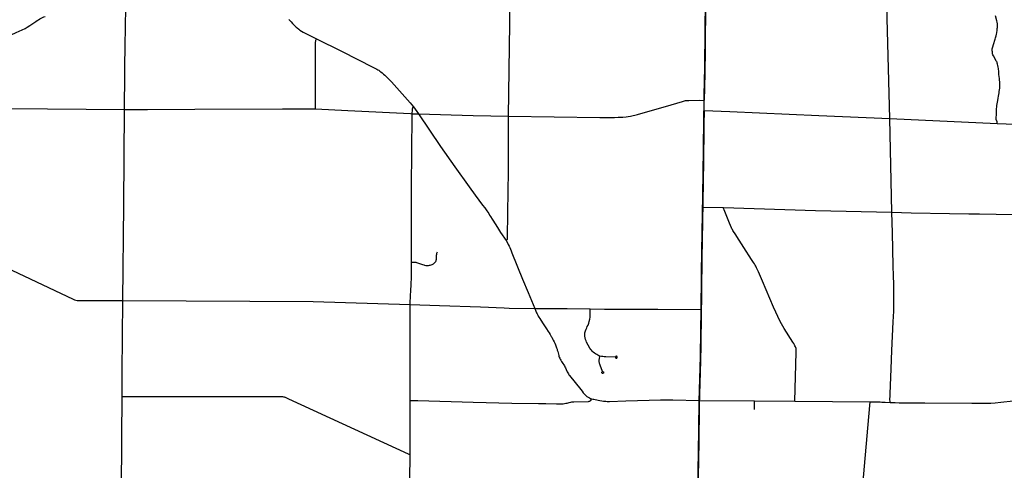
# Model space of a CAD drawing. Extents: x 1410746 to 1533160, y 578873 to 704954.
# Tile 101 of 227: x 1425255 to 1452366, y 657890 to 670294. Entities that reach past the tile are written whole.
import ezdxf

# ---------------------------------------------------------------- set-up
doc = ezdxf.new("R2010")
doc.units = 0
doc.header["$MEASUREMENT"] = 0
doc.layers.add('MC_STREETS', color=254, linetype='CONTINUOUS')

msp = doc.modelspace()

# ---------------------------------------------------------------- linework, layer by layer
at = {"layer": 'MC_STREETS'}
for p, q in [((1428163.955, 669885.175425), (1428176.465525, 670846.209675)), ((1428144.705375, 667818.951625), (1428163.753875, 669780.937475)), ((1428163.753875, 669780.937475), (1428163.955, 669885.175425)), ((1444098.004, 667792.05035), (1444102.112925, 668074.59385)), ((1436097.2169, 667894.198925), (1436237.098375, 667699.5202)), ((1436064.40185, 667705.4344), (1436237.098375, 667699.5202)), ((1449269.495475, 664994.118375), (1449214.5366, 667572.8945)), ((1449214.5366, 667572.8945), (1452172.85775, 667439.999475)), ((1444061.349, 665137.5627), (1444635.8964, 665122.19445)), ((1436005.944225, 658333.03825), (1436007.43415, 659812.3361)), ((1443966.7738, 659816.32755), (1445491.641575, 659803.670225)), ((1445490.988525, 659566.492375), (1445491.641575, 659803.670225)), ((1445491.641575, 659803.670225), (1446597.6904, 659793.908325)), ((1446597.6904, 659793.908325), (1448675.3313, 659774.936225))]:
    msp.add_line(p, q, dxfattribs=at)
at = {"layer": 'MC_STREETS', "const_width": 49.5}
for points in [[(1444102.112925, 668074.59385), (1444104.699425, 668252.44685), (1444116.763175, 668753.949275), (1444121.676225, 669016.697875), (1444128.58565, 669667.45005), (1444132.664425, 670175.938225), (1444135.39525, 670363.619375), (1444158.35625, 671737.49625), (1444163.994875, 672120.6853), (1444173.500025, 672704.944)], [(1444061.349, 665137.5627), (1444077.3464, 666128.3861), (1444098.004, 667792.05035)], [(1444020.75, 662318.9399), (1444036.4121, 663747.620825), (1444061.349, 665137.5627)], [(1443966.7738, 659816.32755), (1444002.15385, 661001.864375), (1444020.75, 662318.9399)], [(1443924.68, 657163.570575), (1443948.8977, 658444.931475), (1443966.7738, 659816.32755)]]:
    msp.add_lwpolyline(points, dxfattribs=at)
at = {"layer": 'MC_STREETS'}
for points in [[(1449214.5366, 667572.8945), (1449115.190375, 671376.104775), (1449094.471025, 672248.3893), (1449091.584025, 672692.635775)], [(1438718.315025, 667640.37), (1438748.297575, 670179.9085), (1438752.464725, 671075.614375)], [(1422868.935775, 669060.74755), (1423919.683625, 669392.2208), (1424019.60895, 669427.2381), (1424081.97465, 669453.224925), (1424617.9329, 669698.223125), (1425157.4374, 669938.784325), (1425321.726425, 670014.692), (1425403.792875, 670055.56265), (1425462.66875, 670089.278775), (1425538.720425, 670137.929925), (1425702.4114, 670247.4656), (1425735.2239, 670268.819775), (1425774.7411, 670293.64395)], [(1425774.7411, 670293.64395), (1425809.2816, 670313.63565), (1425848.765575, 670335.226025), (1425884.298775, 670352.974925), (1425919.925875, 670370.006575), (1425957.530775, 670386.080475)], [(1432662.69405, 670313.43215), (1432678.20235, 670292.323625), (1432703.187925, 670259.583925), (1432726.995425, 670231.685325), (1432764.588525, 670189.355675), (1432809.1406, 670143.9647), (1432841.655675, 670113.82225), (1432868.163175, 670090.83105), (1432896.564075, 670066.21695), (1432936.5958, 670035.1112), (1432971.758825, 670010.2266), (1433016.118325, 669980.743775), (1433061.992675, 669953.84435), (1433117.570325, 669924.980875), (1433423.844375, 669768.059475)], [(1452172.85775, 667439.999475), (1452172.872025, 667455.3741), (1452170.40895, 667468.091), (1452165.8203, 667483.581025), (1452148.61125, 667528.553475), (1452145.12595, 667540.752), (1452142.69865, 667556.29635), (1452141.76145, 667574.423925), (1452142.17625, 667595.993925), (1452143.8355, 667616.3195), (1452148.813175, 667661.118725), (1452151.302025, 667682.68875), (1452152.268875, 667700.5535), (1452155.864925, 667840.315675), (1452158.768575, 667895.485125), (1452162.50185, 667931.158575), (1452167.479525, 667976.372625), (1452174.979425, 668020.754675), (1452184.90145, 668074.26725), (1452195.68645, 668133.16995), (1452205.64185, 668188.339375), (1452220.160125, 668282.91555), (1452227.62665, 668318.1742), (1452235.0932, 668364.632675), (1452239.656075, 668409.0171), (1452241.545425, 668451.734125), (1452242.144925, 668489.904625), (1452241.66575, 668526.434275), (1452240.4857, 668560.421925), (1452238.826475, 668585.7252), (1452235.0932, 668630.93925), (1452231.203525, 668670.327875), (1452222.648975, 668744.18175), (1452219.7532, 668774.362025), (1452213.108, 668858.588375), (1452204.14845, 668951.17055), (1452198.1753, 668991.407175), (1452190.89555, 669034.0011), (1452182.070225, 669071.0675), (1452173.97815, 669099.78295), (1452165.8203, 669122.901225), (1452155.864925, 669143.226825), (1452145.909525, 669162.307975), (1452065.7294, 669299.427), (1452052.844625, 669329.246), (1452045.52605, 669350.215875), (1452040.548375, 669373.859925), (1452036.8151, 669406.629725), (1452033.91145, 669438.569925), (1452033.91145, 669464.288), (1452036.400275, 669490.0061), (1452039.223625, 669515.5227), (1452045.85005, 669543.86915), (1452067.925675, 669613.6188), (1452116.458175, 669762.534775), (1452127.5762, 669799.7235), (1452140.829075, 669854.2076), (1452150.0576, 669899.421325), (1452155.92265, 669937.406275), (1452167.479525, 670010.5898), (1452172.8569, 670048.5833), (1452176.0751, 670083.98355), (1452177.849725, 670108.484425), (1452177.0201, 670148.305975), (1452175.065725, 670182.5847), (1452168.439275, 670228.23355), (1452160.8426, 670264.45215), (1452127.208075, 670403.098025)], [(1433404.247825, 667837.71475), (1433404.0046, 669446.696675), (1433404.211275, 669687.46045), (1433405.037925, 669705.440225), (1433406.8979, 669720.733375), (1433410.4112, 669734.579875), (1433423.844375, 669768.059475)], [(1433423.844375, 669768.059475), (1434118.3509, 669425.60995), (1434997.09315, 668980.8817), (1435089.81845, 668932.173475), (1435115.458025, 668918.183475), (1435141.719275, 668901.93405), (1435174.404225, 668879.7507), (1435200.4229, 668861.0519), (1435235.873775, 668833.511575), (1435276.6537, 668798.9021), (1435311.92495, 668766.09835), (1435382.064575, 668694.670025), (1435489.5965, 668583.5976), (1435937.139125, 668087.17535), (1436009.898325, 668001.758825), (1436097.2169, 667894.198925)], [(1438718.315025, 667640.37), (1441230.85305, 667603.937875), (1441400.836075, 667602.3443), (1441636.063225, 667606.4714), (1441738.458475, 667608.2536), (1441859.827225, 667612.389375), (1441958.066975, 667620.344975), (1442013.007625, 667627.7063), (1442073.51415, 667638.83805), (1442264.7955, 667688.20405), (1443194.90165, 667950.13115), (1443505.61845, 668045.494025), (1443535.41875, 668054.531175), (1443563.691075, 668062.050125), (1443586.505925, 668067.056575), (1443612.03845, 668070.522425), (1443635.15835, 668071.979075), (1443678.05825, 668073.478525), (1443978.5733, 668077.094825), (1444102.112925, 668074.59385)], [(1422861.733325, 667868.678575), (1424965.0736, 667852.25905), (1428144.705375, 667818.951625)], [(1428096.20055, 662562.142925), (1428118.5591, 665191.2165), (1428144.705375, 667818.951625)], [(1428144.705375, 667818.951625), (1428775.57025, 667824.098275), (1430077.570025, 667832.960325), (1432491.2296, 667837.568425), (1433404.247825, 667837.71475)], [(1433404.247825, 667837.71475), (1434288.71585, 667797.07755), (1436019.618625, 667708.8831), (1436064.40185, 667705.4344)], [(1436064.40185, 667705.4344), (1436068.26525, 667815.810975), (1436070.17715, 667836.295625), (1436073.18155, 667849.132675), (1436077.2785, 667859.23845), (1436083.4955, 667870.795075), (1436097.2169, 667894.198925)], [(1444098.004, 667792.05035), (1444806.613975, 667768.144975), (1447260.656375, 667654.954575), (1449214.5366, 667572.8945)], [(1436046.4771, 663617.51665), (1436044.865425, 664053.24165), (1436044.2739, 665069.03685), (1436039.578675, 665742.073575), (1436048.45695, 666619.950425), (1436064.40185, 667705.4344)], [(1436237.098375, 667699.5202), (1436845.85725, 666807.98055), (1437239.169125, 666242.66015), (1437628.4052, 665691.57285), (1437797.97445, 665461.4721), (1438001.622675, 665189.7853), (1438059.62155, 665112.6813), (1438097.399925, 665061.2384), (1438119.642125, 665028.828925), (1438141.447925, 664996.93475), (1438168.45545, 664956.90575), (1438194.19565, 664916.89155), (1438220.2373, 664876.26655), (1438265.723425, 664804.738775), (1438363.9836, 664650.80125), (1438440.5873, 664530.034075), (1438497.85345, 664440.3406), (1438646.0568, 664215.82965)], [(1436237.098375, 667699.5202), (1437740.401825, 667661.67915), (1438718.315025, 667640.37)], [(1438646.0568, 664215.82965), (1438671.398, 664235.9149), (1438679.845075, 664245.67595), (1438685.288725, 664255.812425), (1438687.729, 664266.51205), (1438688.855275, 664276.0854), (1438689.4184, 664288.099), (1438700.4587, 664989.1406), (1438711.936575, 666123.96765), (1438717.63765, 667248.98405), (1438718.315025, 667640.37)], [(1452172.85775, 667439.999475), (1453150.249825, 667400.03725), (1454194.707575, 667354.721425), (1454523.318375, 667348.28185), (1455508.688975, 667343.748725)], [(1444635.8964, 665122.19445), (1447163.167, 665044.615975), (1449269.495475, 664994.118375)], [(1446597.6904, 659793.908325), (1446639.0315, 661140.62205), (1446638.674175, 661175.9271), (1446637.111675, 661204.83335), (1446634.507525, 661227.229175), (1446630.861675, 661247.28125), (1446624.351275, 661269.416675), (1446615.757525, 661289.9896), (1446602.3195, 661319.0641), (1446589.195025, 661343.375), (1446567.818325, 661380.1232), (1446547.007525, 661414.729175), (1446302.9971, 661794.416675), (1446264.0214, 661858.30555), (1446229.993625, 661921.5), (1446198.743625, 661986.08335), (1446014.368625, 662384.347225), (1445705.34085, 663098.58335), (1445594.924175, 663350.666675), (1445544.57695, 663463.5139), (1445522.70195, 663511.43055), (1445507.07695, 663538.5139), (1445486.243625, 663571.5), (1445460.8964, 663612.472225), (1445406.443475, 663694.846025), (1445192.493625, 664020.80555), (1445067.84085, 664222.541675), (1444956.382525, 664397.19445), (1444911.59085, 664465.597225), (1444893.188075, 664493.375), (1444879.993625, 664516.6389), (1444867.1464, 664540.597225), (1444856.382525, 664563.166675), (1444797.989, 664697.3099), (1444648.377275, 665059.18785), (1444640.063075, 665082.2639), (1444636.938075, 665097.8889), (1444635.8964, 665122.19445)], [(1449219.128825, 659758.96535), (1449217.803725, 659869.774575), (1449219.1058, 659913.611375), (1449221.27595, 659997.378725), (1449250.6704, 660686.056475), (1449271.53125, 661185.15685), (1449310.078025, 661978.97595), (1449323.09885, 662274.8093), (1449324.66135, 662341.47595), (1449326.22385, 662456.580125), (1449326.28865, 662524.9376), (1449324.66135, 662611.78845), (1449320.4947, 663015.955125), (1449316.328025, 663241.47595), (1449308.6579, 663522.592225), (1449288.38535, 664425.507825), (1449269.495475, 664994.118375)], [(1449269.495475, 664994.118375), (1449803.328725, 664978.8228), (1450856.754675, 664959.942925), (1451387.505075, 664952.632975), (1451680.12555, 664946.8159), (1452598.706425, 664928.019225)], [(1422830.3642, 664446.211075), (1424299.0039, 663747.837225), (1425037.487825, 663401.2059), (1426725.9244, 662600.1966), (1426763.397575, 662585.28375), (1426800.9804, 662574.645625), (1426834.516075, 662567.991725), (1426879.7626, 662562.6686), (1426952.423225, 662560.007025), (1428096.20055, 662562.142925)], [(1438646.0568, 664215.82965), (1438687.0142, 664148.1546), (1438708.084525, 664109.9471), (1438730.7642, 664063.953225), (1438747.667875, 664028.00265), (1438769.8901, 663976.26655), (1438787.672925, 663931.6838), (1438810.5151, 663875.919325), (1439101.882925, 663153.45145), (1439253.900225, 662784.36245), (1439435.710825, 662344.098975)], [(1436046.4771, 663617.51665), (1436137.202825, 663619.559425), (1436158.245775, 663618.024675), (1436182.021325, 663612.7891), (1436345.039425, 663558.36025), (1436383.06025, 663545.079), (1436404.154, 663538.04775), (1436433.51195, 663532.093725), (1436463.529, 663529.97485), (1436487.4889, 663529.887775), (1436510.664425, 663531.53735), (1436536.9665, 663535.4436), (1436560.924825, 663540.3915), (1436585.404, 663546.120675), (1436610.664425, 663554.454), (1436632.539425, 663564.61025), (1436649.726925, 663575.28735), (1436671.601925, 663592.73525), (1436688.268575, 663608.8811), (1436702.070675, 663625.54775), (1436711.445675, 663640.91235), (1436718.2165, 663656.53735), (1436724.206075, 663674.5061), (1436729.674825, 663698.464425), (1436731.997575, 663722.5776), (1436734.9326, 663822.34545), (1436736.448825, 663835.191125), (1436740.51965, 663852.74655), (1436744.081625, 663868.012125), (1436748.915725, 663883.2777), (1436755.95895, 663908.707325)], [(1436010.20735, 662458.460525), (1436018.394325, 662734.091075), (1436020.694425, 662801.944075), (1436023.76125, 662850.629575), (1436031.42825, 662984.8022), (1436036.79515, 663074.122825), (1436039.09525, 663137.375625), (1436041.012, 663197.944975), (1436044.46215, 663323.30055), (1436046.76225, 663516.892475), (1436046.4771, 663617.51665)], [(1428074.569675, 659924.400825), (1428077.372725, 660582.0805), (1428096.20055, 662562.142925)], [(1428096.20055, 662562.142925), (1433338.1637, 662533.622475), (1436010.20735, 662458.460525)], [(1436007.43415, 659812.3361), (1436009.169075, 661627.881875), (1436010.20735, 662458.460525)], [(1436010.20735, 662458.460525), (1436811.672625, 662429.722675), (1437945.8228, 662387.7472), (1438590.89615, 662359.5072), (1438729.151875, 662355.863), (1439435.710825, 662344.098975)], [(1439435.710825, 662344.098975), (1439473.505975, 662346.5161), (1439529.757075, 662347.6415), (1439624.902425, 662348.040775), (1440325.242075, 662341.654975), (1440966.2129, 662333.4542)], [(1439435.710825, 662344.098975), (1439466.6346, 662271.657175), (1439486.426275, 662226.865525), (1439501.0096, 662194.921075), (1439519.06515, 662160.19885), (1439532.606825, 662134.851625), (1439549.96795, 662105.68495), (1439573.926275, 662065.05995), (1439650.44295, 661945.725575), (1439761.490525, 661782.52865), (1439807.6301, 661711.079225), (1439833.481625, 661670.4504), (1439857.175525, 661632.57355), (1439878.5334, 661596.198425), (1439893.050075, 661571.67025), (1439904.3313, 661551.12795), (1439925.233475, 661513.0886), (1439945.74615, 661474.919425), (1439968.5472, 661429.17635), (1439987.717125, 661391.614425), (1440007.4312, 661347.1534), (1440019.11865, 661319.575275), (1440030.3146, 661290.931075), (1440039.6025, 661265.20095), (1440045.4364, 661245.856425), (1440052.2703, 661223.028325), (1440058.4545, 661198.862825), (1440068.428175, 661159.705025), (1440086.72725, 661085.80485), (1440096.1114, 661051.787325), (1440103.618725, 661028.79615), (1440112.97675, 661003.30015), (1440125.455175, 660975.9221), (1440137.74735, 660950.592725), (1440151.71575, 660925.63585), (1440173.259775, 660889.270325), (1440214.539175, 660826.536475), (1440236.525325, 660791.938525), (1440254.71855, 660761.8256), (1440268.102075, 660739.0318), (1440282.949425, 660710.800925), (1440304.768325, 660665.441325), (1440332.940275, 660604.54245), (1440348.0996, 660573.454625), (1440362.63495, 660548.168925), (1440379.8022, 660522.418075), (1440397.26645, 660499.67065), (1440434.905, 660450.358125), (1440513.4025, 660350.122875), (1440738.161025, 660068.676175), (1440772.46675, 660026.54945), (1440789.53075, 660006.1082), (1440805.800775, 659987.545375), (1440827.947275, 659964.270325), (1440851.2436, 659942.87945), (1440874.454525, 659923.815525), (1440921.9085, 659894.774575), (1440942.461875, 659884.734275), (1440974.30715, 659870.867225), (1441001.008025, 659861.177925)], [(1441231.71105, 661034.6535), (1441205.2516, 661044.575675), (1441174.377, 661058.76595), (1441143.834575, 661074.8409), (1441111.148825, 661093.595025), (1441079.534725, 661114.492475), (1441044.098925, 661143.996475), (1441022.0054, 661165.440175), (1440997.312675, 661194.681575), (1440978.4682, 661220.024125), (1440953.77545, 661253.1644), (1440866.051225, 661413.01745), (1440850.59285, 661454.880775), (1440836.8098, 661494.2436), (1440823.813625, 661540.38005), (1440817.96535, 661585.216875), (1440816.665725, 661630.703525), (1440820.564575, 661678.139575), (1440831.611325, 661730.124325), (1440849.156175, 661776.910575), (1440867.350825, 661813.9497), (1440883.596075, 661846.44015), (1440903.74015, 661888.02795), (1440922.5846, 661937.413425), (1440938.82985, 661990.047975), (1440951.826025, 662049.830425), (1440961.57315, 662103.764575), (1440966.74345, 662166.62595), (1440966.2129, 662333.4542)], [(1440966.2129, 662333.4542), (1441353.2819, 662328.501925), (1442031.773325, 662325.058625), (1442829.689975, 662324.01695), (1444020.75, 662318.9399)], [(1441298.043225, 660605.994525), (1441234.493375, 660782.873975), (1441226.248825, 660808.639925), (1441220.6442, 660832.3039), (1441216.28505, 660852.23145), (1441214.41685, 660869.979425), (1441212.548625, 660898.936675), (1441212.23725, 660922.912), (1441213.482725, 660939.725875), (1441216.3092, 660958.833675), (1441231.71105, 661034.6535)], [(1441657.16175, 661005.182725), (1441397.819, 661012.14855), (1441375.263225, 661013.262425), (1441348.157625, 661014.82415), (1441310.4687, 661018.7815), (1441274.287325, 661024.623275), (1441231.71105, 661034.6535)], [(1441707.15375, 661004.275125), (1441706.6846, 661009.4357), (1441705.177975, 661015.25345), (1441702.696875, 661019.404975), (1441700.2339, 661022.80625), (1441696.8326, 661025.151975), (1441693.07945, 661027.4977), (1441688.7399, 661029.1397), (1441683.6966, 661029.8434), (1441678.653325, 661029.256975), (1441674.548325, 661028.2014), (1441670.795175, 661026.324825), (1441666.983525, 661023.717), (1441663.758025, 661020.34325), (1441661.12415, 661015.9045), (1441658.597475, 661010.60855), (1441657.16175, 661005.182725)], [(1441657.502675, 661002.773875), (1441658.480175, 660998.29355), (1441660.0391, 660993.552075), (1441662.233325, 660989.145275), (1441665.68145, 660985.52255), (1441669.38775, 660982.459975), (1441673.710975, 660980.0972), (1441679.474325, 660978.824125), (1441684.995675, 660978.795125), (1441690.73375, 660979.52785), (1441695.19535, 660981.182275), (1441698.709175, 660983.51555), (1441701.48875, 660986.824625), (1441704.104325, 660990.4354), (1441706.046025, 660995.5052), (1441707.03645, 661000.2874), (1441707.15375, 661004.275125)], [(1441318.303425, 660560.94995), (1441311.60405, 660559.427125), (1441304.92775, 660558.98295), (1441297.6498, 660560.94995), (1441292.928975, 660565.080675), (1441289.19165, 660570.1949), (1441286.24115, 660576.68605), (1441285.65105, 660584.3574), (1441287.22465, 660592.81555), (1441290.961975, 660599.503375), (1441298.043225, 660605.994525)], [(1441299.471725, 660606.27325), (1441306.10795, 660607.568125), (1441315.549625, 660606.387925), (1441323.417675, 660602.6506), (1441328.3352, 660596.552875), (1441331.482425, 660589.471625), (1441332.072525, 660580.816775), (1441330.4989, 660573.145425), (1441326.761575, 660567.0477), (1441323.02425, 660563.703775), (1441318.303425, 660560.94995)], [(1428056.53625, 657283.672825), (1428068.458475, 658793.249525), (1428074.569675, 659924.400825)], [(1428074.569675, 659924.400825), (1430730.19125, 659921.099825), (1432473.113375, 659918.87885), (1432495.127525, 659918.208225), (1432515.75175, 659915.063225), (1432536.321525, 659911.520875), (1432552.37115, 659906.706), (1432565.210825, 659902.1586), (1432584.470375, 659894.4013), (1432659.075275, 659861.39175), (1435955.11425, 658345.59445), (1435973.68795, 658337.851675), (1435987.526375, 658334.24165), (1436005.944225, 658333.03825)], [(1436007.43415, 659812.3361), (1436217.33905, 659809.49265), (1437738.278925, 659766.586325), (1438807.106825, 659737.944125), (1439542.132425, 659730.384125), (1439740.0361, 659725.3444), (1440039.925875, 659717.823225), (1440078.106525, 659717.394225), (1440122.293125, 659718.395225), (1440163.2182, 659720.039525), (1440219.38065, 659724.445), (1440296.121725, 659734.406575), (1440325.619825, 659739.322925), (1440357.799575, 659746.02705), (1440382.82825, 659752.731175), (1440432.4387, 659768.3741), (1440455.679625, 659773.29045), (1440485.177725, 659776.419025), (1440517.357475, 659777.312925), (1440913.06405, 659788.282225), (1440931.79165, 659789.691825), (1440942.8671, 659792.30965), (1440951.4031, 659795.20115), (1440962.932825, 659801.266025), (1440973.475625, 659808.01665), (1440981.240075, 659815.2078), (1440986.5648, 659822.1127), (1440992.203225, 659832.38265), (1441001.008025, 659861.177925)], [(1441001.008025, 659861.177925), (1441033.17805, 659852.33895), (1441064.7615, 659844.989675), (1441097.7221, 659838.423825), (1441227.808325, 659815.26605), (1441282.380125, 659805.19745), (1441329.041525, 659797.677875), (1441391.72505, 659789.691825), (1441430.029275, 659787.397825), (1441493.0501, 659786.35615), (1441946.6676, 659803.8935), (1442586.466175, 659824.504375), (1442901.04145, 659828.18325), (1443239.97545, 659826.337925), (1443966.7738, 659816.32755)], [(1448438.080275, 657121.849475), (1448442.369675, 657150.511325), (1448444.3171, 657169.180825), (1448668.074725, 659676.309975), (1448675.3313, 659774.936225)], [(1448675.3313, 659774.936225), (1448898.116625, 659771.67245), (1448944.349975, 659770.842475), (1448993.903825, 659769.346325), (1449081.7394, 659766.027425), (1449219.128825, 659758.96535)], [(1449219.128825, 659758.96535), (1449283.0054, 659755.3049), (1449358.765275, 659753.1873), (1449471.4604, 659750.8105), (1450181.010525, 659745.06525), (1451474.432575, 659737.9689), (1451740.803625, 659737.29595), (1451897.25105, 659738.470425), (1451995.886275, 659742.041175), (1452117.509775, 659748.558975), (1452270.3986, 659762.5711), (1452350.96305, 659772.4096), (1452525.243975, 659796.5487), (1452578.679325, 659801.92855), (1452648.14455, 659805.529), (1452711.295875, 659803.946025), (1452777.057675, 659801.450275), (1452877.7056, 659796.302025), (1453082.04185, 659784.54605), (1454258.065675, 659734.4223)], [(1435995.668025, 657171.1665), (1435999.191625, 657446.16825), (1435997.658825, 657614.160675), (1436005.944225, 658333.03825)]]:
    msp.add_lwpolyline(points, dxfattribs=at)

doc.saveas('drawing.dxf')
